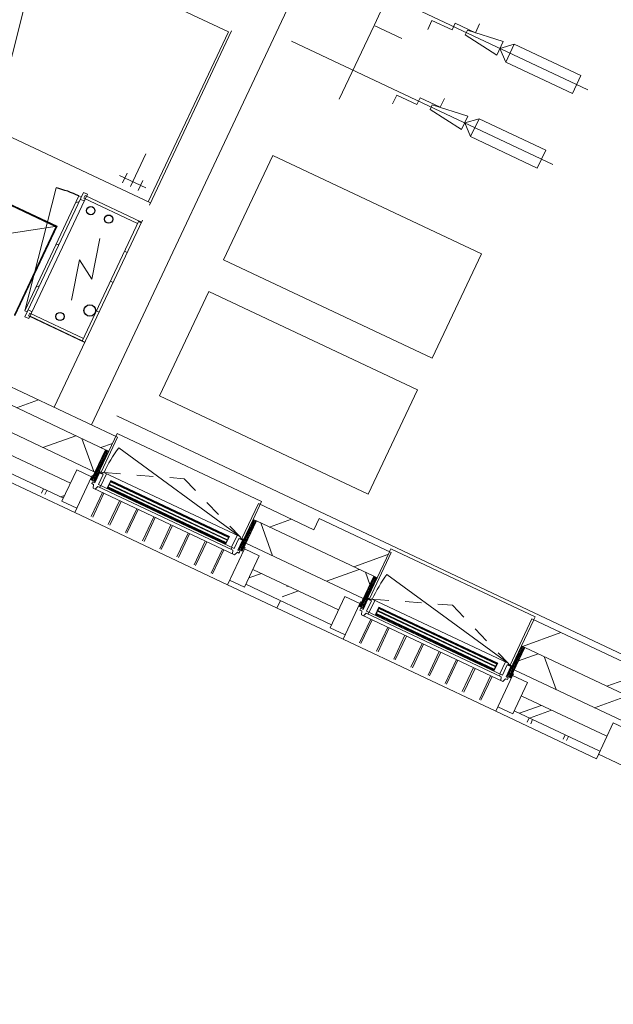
# Model space of a CAD drawing. Header units: metres. Extents: x 136266 to 136452, y 453403 to 453560.
# Tile 42 of 133: x 136409.91 to 136413.51, y 453433.5 to 453439.47. Entities that reach past the tile are written whole.
import ezdxf

# ---------------------------------------------------------------- set-up
doc = ezdxf.new("R2010")
doc.units = ezdxf.units.M
doc.linetypes.add('GS streep 0_60mm', pattern=[1.2, 0.6, -0.6])
for name, color, linetype, lineweight in [('A-DETL-BEBOUWING', 253, 'Continuous', 9), ('A-DETL-GENF', 92, 'Continuous', 5), ('A-DETL-GENF-4', 252, 'Continuous', 9), ('A-DETL-GENF-5', 250, 'Continuous', 9), ('A-FLOR', 192, 'Continuous', 5), ('A-GENM-1', 8, 'Continuous', 5), ('A-GENM-3', 7, 'GS streep 0_60mm', 5)]:
    doc.layers.add(name, color=color, linetype=linetype, lineweight=lineweight)
pattern_1 = [(0, (0, 0), (0, 200), [])]

# ---------------------------------------------------------------- blocks, each defined once
blk = doc.blocks.new('859-DO-0010 29-09-2022')
at = {"layer": 'A-DETL-BEBOUWING'}
h = blk.add_hatch(dxfattribs=at)
h.set_pattern_fill('FP_738', color=256, style=0, pattern_type=2)
h.set_pattern_definition(pattern_1)
h.paths.add_polyline_path([(149831.1057869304, 35395.17044149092), (149831.1057869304, 36201.1704414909), (149813.1057869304, 36201.1704414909), (149813.1057869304, 35395.17044149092)])
h = blk.add_hatch(dxfattribs=at)
h.set_pattern_fill('FP_2285', color=256, angle=90.0000000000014, style=0, pattern_type=2)
h.set_pattern_definition([(45.00000000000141, (-0.000213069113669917, 0.0004414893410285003), (-141.421356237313, 141.421356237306), [])])
h.paths.add_polyline_path([(149420.1057869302, 35413.17044149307), (149436.1057869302, 35413.17044149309), (149436.1057869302, 36183.17044149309), (149420.1057869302, 36183.17044149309), (149420.1057869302, 35936.69988640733)])
h = blk.add_hatch(dxfattribs=at)
h.set_pattern_fill('FP_738', color=256, style=0, pattern_type=2)
h.set_pattern_definition(pattern_1)
h.paths.add_polyline_path([(149463.1057869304, 35395.17044149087), (149813.1057869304, 35395.17044149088), (149813.1057869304, 35413.1704414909), (149463.1057869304, 35413.17044149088)])
h = blk.add_hatch(dxfattribs=at)
h.set_pattern_fill('FP_107', color=256, angle=44.99999999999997, style=0, pattern_type=2)
h.set_pattern_definition([(44.99999999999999, (1199.999805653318, -4.547473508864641e-13), (-282.8427124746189, 282.8427124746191), [])])
h.paths.add_polyline_path([(153798.9705890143, 34860.17044149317), (153798.9705890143, 35035.17044149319), (153012.9705890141, 35035.17044149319), (153012.9705890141, 34860.17044149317), (153763.9705890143, 34860.17044149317)])
h.paths.add_polyline_path([(157420.4705890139, 34860.17044149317), (157420.4705890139, 35035.17044149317), (156612.9705890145, 35035.17044149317), (156612.9705890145, 34860.17044149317), (156731.5839221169, 34860.17044149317)])
h.paths.add_polyline_path([(154857.9705890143, 34860.17044149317), (155643.9705890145, 34860.17044149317), (155643.9705890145, 35035.17044149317), (154857.9705890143, 35035.17044149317)])
h.paths.add_polyline_path([(151686.1367356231, 34860.1704414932), (152043.9705890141, 34860.1704414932), (152043.9705890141, 35035.17044149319), (151572.0790746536, 35035.17044149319), (151572.0790746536, 34860.1704414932)])
h = blk.add_hatch(dxfattribs=at)
h.set_pattern_fill('FP_100', color=256, angle=44.99999999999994, style=0, pattern_type=2)
h.set_pattern_definition([(44.99999999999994, (1199.999805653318, -1.477928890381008e-12), (-282.8427124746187, 282.8427124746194), [])])
h.paths.add_polyline_path([(151572.0790746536, 34860.17044149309), (151572.0790746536, 34960.17044149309), (151212.9705890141, 34960.1704414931), (151212.9705890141, 34860.17044149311), (151234.9705890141, 34860.17044149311)])
h.paths.add_polyline_path([(150221.9705890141, 34860.17044149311), (150243.9705890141, 34860.17044149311), (150243.9705890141, 34960.17044149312), (149457.9705890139, 34960.17044149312), (149457.9705890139, 34860.17044149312), (149523.8022271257, 34860.17044149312)])
h.paths.add_polyline_path([(148082.2458881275, 34860.17044149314), (148398.9705890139, 34860.17044149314), (148398.9705890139, 34960.17044149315), (147612.970589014, 34960.17044149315), (147612.970589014, 34860.17044149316), (147634.9705890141, 34860.17044149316)])
h.paths.add_polyline_path([(146621.9705890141, 34860.17044149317), (146643.9705890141, 34860.17044149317), (146643.9705890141, 34960.17044149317), (145812.9705890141, 34960.17044149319), (145812.9705890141, 34860.1704414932), (145919.9113796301, 34860.1704414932)])
h.paths.add_polyline_path([(144843.9705890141, 34860.1704414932), (144843.9705890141, 34960.1704414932), (144372.0867206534, 34960.1704414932), (144372.0867206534, 34860.1704414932), (144821.9705890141, 34860.1704414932)])
h = blk.add_hatch(dxfattribs=at)
h.set_pattern_fill('FP_712', color=256, angle=45.00000000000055, style=0, pattern_type=2)
h.set_pattern_definition([(45.00000000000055, (147972.0825536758, 34710.17058953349), (-299.9546965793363, 299.9546965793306), []), (135.0000000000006, (147972.0825536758, 34710.17058953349), (-299.9546965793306, -299.9546965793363), [])])
h.paths.add_polyline_path([(151572.0790746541, 34710.1704414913), (151572.0790746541, 34860.1704414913), (151234.9705890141, 34860.17044149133), (151234.9705890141, 34710.17044149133)])
h.paths.add_polyline_path([(150221.9705890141, 34710.17044149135), (150221.9705890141, 34860.17044149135), (149492.9705890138, 34860.17044149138), (149492.9705890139, 34710.17044149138), (149523.8022271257, 34710.17044149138)])
h.paths.add_polyline_path([(148082.2458881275, 34710.17044149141), (148363.9705890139, 34710.17044149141), (148363.9705890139, 34860.17044149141), (147634.9705890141, 34860.17044149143), (147634.9705890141, 34710.17044149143)])
h.paths.add_polyline_path([(146621.9705890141, 34710.17044149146), (146621.9705890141, 34860.17044149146), (145834.9705890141, 34860.17044149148), (145834.9705890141, 34710.17044149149), (145919.9113796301, 34710.17044149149)])
h.paths.add_polyline_path([(144821.9705890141, 34710.17044149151), (144821.9705890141, 34860.17044149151), (144372.0867206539, 34860.17044149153), (144372.0867206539, 34710.17044149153), (144478.3550406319, 34710.17044149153)])
h = blk.add_hatch(dxfattribs=at)
h.set_pattern_fill('FP_418', color=256, angle=90.0000000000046, style=0, pattern_type=2)
h.set_pattern_definition([(270, (150270.7390296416, 34861.69437737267), (50.80000000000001, 4.065810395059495e-12), [50.80000000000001, 0, 0, 0]), (270, (150265.6590296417, 34861.69437737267), (50.80000000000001, 4.065810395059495e-12), [50.80000000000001, 0, 0, 0]), (270, (150260.5790296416, 34861.69437737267), (50.80000000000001, 4.065810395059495e-12), [50.80000000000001, 0, 0, 0]), (270, (150255.4990296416, 34861.69437737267), (50.80000000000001, 4.065810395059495e-12), [50.80000000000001, 0, 0, 0]), (270, (150250.4190296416, 34861.69437737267), (50.80000000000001, 4.065810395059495e-12), [50.80000000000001, 0, 0, 0]), (270, (150245.3390296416, 34861.69437737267), (50.80000000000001, 4.065810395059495e-12), [50.80000000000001, 0, 0, 0]), (270, (150240.2590296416, 34861.69437737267), (50.80000000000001, 4.065810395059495e-12), [50.80000000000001, 0, 0, 0]), (270, (150235.1790296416, 34861.69437737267), (50.80000000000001, 4.065810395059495e-12), [50.80000000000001, 0, 0, 0]), (270, (150230.0990296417, 34861.69437737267), (50.80000000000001, 4.065810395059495e-12), [50.80000000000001, 0, 0, 0]), (270, (150225.0190296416, 34861.69437737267), (50.80000000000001, 4.065810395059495e-12), [50.80000000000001, 0, 0, 0])])
h.paths.add_polyline_path([(150243.9705890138, 34860.17044148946), (150221.9705890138, 34860.17044148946), (150221.9705890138, 34657.17044148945), (150243.9705890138, 34657.17044148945)])
h = blk.add_hatch(dxfattribs=at)
h.set_pattern_fill('FP_690', color=256, style=0, pattern_type=2)
h.set_pattern_definition([(270, (151186.2029999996, 34861.694), (-50.8, -3.110602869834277e-15), [50.8, 0, 0, 0]), (270, (151191.2829999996, 34861.694), (-50.8, -3.110602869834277e-15), [50.8, 0, 0, 0]), (270, (151196.3629999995, 34861.694), (-50.8, -3.110602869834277e-15), [50.8, 0, 0, 0]), (270, (151201.4429999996, 34861.694), (-50.8, -3.110602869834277e-15), [50.8, 0, 0, 0]), (270, (151206.5229999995, 34861.694), (-50.8, -3.110602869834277e-15), [50.8, 0, 0, 0]), (270, (151211.6029999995, 34861.694), (-50.8, -3.110602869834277e-15), [50.8, 0, 0, 0]), (270, (151216.6829999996, 34861.694), (-50.8, -3.110602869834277e-15), [50.8, 0, 0, 0]), (270, (151221.7629999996, 34861.694), (-50.8, -3.110602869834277e-15), [50.8, 0, 0, 0]), (270, (151226.8429999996, 34861.694), (-50.8, -3.110602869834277e-15), [50.8, 0, 0, 0]), (270, (151231.9229999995, 34861.694), (-50.8, -3.110602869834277e-15), [50.8, 0, 0, 0])])
h.paths.add_polyline_path([(151234.9705890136, 34657.17044149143), (151234.9705890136, 34860.17044149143), (151212.9705890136, 34860.17044149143), (151212.9705890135, 34657.17044149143)])
h = blk.add_hatch(dxfattribs=at)
h.set_pattern_fill('FP_721', color=256, angle=45.00000000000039, style=0, pattern_type=2)
h.set_pattern_definition([(45.00000000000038, (155873.4393906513, 34710.17058953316), (-299.9546965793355, 299.9546965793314), []), (135.0000000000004, (155873.4393906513, 34710.17058953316), (-299.9546965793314, -299.9546965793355), [])])
h.paths.add_polyline_path([(157420.4705890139, 34710.17044149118), (157420.4705890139, 34860.17044149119), (156634.9705890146, 34860.1704414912), (156634.9705890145, 34710.1704414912), (156731.5839221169, 34710.1704414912)])
h.paths.add_polyline_path([(155290.0275831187, 34710.17044149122), (155621.9705890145, 34710.17044149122), (155621.9705890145, 34860.17044149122), (154892.9705890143, 34860.17044149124), (154892.9705890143, 34710.17044149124)])
h.paths.add_polyline_path([(153763.9705890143, 34710.17044149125), (153763.9705890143, 34860.17044149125), (153034.9705890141, 34860.17044149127), (153034.9705890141, 34710.17044149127), (153127.6930746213, 34710.17044149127)])
h.paths.add_polyline_path([(152021.9705890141, 34710.17044149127), (152021.9705890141, 34860.17044149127), (151572.0790746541, 34860.17044149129), (151572.0790746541, 34710.17044149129), (151686.1367356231, 34710.17044149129)])
h = blk.add_hatch(dxfattribs=at)
h.set_pattern_fill('FP_418', color=256, angle=90.00000000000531, style=0, pattern_type=2)
h.set_pattern_definition([(270, (152070.7390296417, 34861.69437737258), (50.8, 4.720042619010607e-12), [50.8, 0, 0, 0]), (270, (152065.6590296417, 34861.69437737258), (50.8, 4.720042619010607e-12), [50.8, 0, 0, 0]), (270, (152060.5790296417, 34861.69437737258), (50.8, 4.720042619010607e-12), [50.8, 0, 0, 0]), (270, (152055.4990296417, 34861.69437737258), (50.8, 4.720042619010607e-12), [50.8, 0, 0, 0]), (270, (152050.4190296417, 34861.69437737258), (50.8, 4.720042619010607e-12), [50.8, 0, 0, 0]), (270, (152045.3390296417, 34861.69437737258), (50.8, 4.720042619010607e-12), [50.8, 0, 0, 0]), (270, (152040.2590296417, 34861.69437737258), (50.8, 4.720042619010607e-12), [50.8, 0, 0, 0]), (270, (152035.1790296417, 34861.69437737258), (50.8, 4.720042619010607e-12), [50.8, 0, 0, 0]), (270, (152030.0990296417, 34861.69437737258), (50.8, 4.720042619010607e-12), [50.8, 0, 0, 0]), (270, (152025.0190296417, 34861.69437737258), (50.8, 4.720042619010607e-12), [50.8, 0, 0, 0])])
h.paths.add_polyline_path([(152043.9705890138, 34860.17044148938), (152021.9705890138, 34860.17044148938), (152021.9705890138, 34657.17044148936), (152043.9705890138, 34657.17044148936)])
h = blk.add_hatch(dxfattribs=at)
h.set_pattern_fill('FP_690', color=256, style=0, pattern_type=2)
h.set_pattern_definition([(270, (152986.203, 34861.694), (-50.8, -3.110602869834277e-15), [50.8, 0, 0, 0]), (270, (152991.283, 34861.694), (-50.8, -3.110602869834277e-15), [50.8, 0, 0, 0]), (270, (152996.363, 34861.694), (-50.8, -3.110602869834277e-15), [50.8, 0, 0, 0]), (270, (153001.443, 34861.694), (-50.8, -3.110602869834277e-15), [50.8, 0, 0, 0]), (270, (153006.523, 34861.694), (-50.8, -3.110602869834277e-15), [50.8, 0, 0, 0]), (270, (153011.603, 34861.694), (-50.8, -3.110602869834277e-15), [50.8, 0, 0, 0]), (270, (153016.683, 34861.694), (-50.8, -3.110602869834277e-15), [50.8, 0, 0, 0]), (270, (153021.763, 34861.694), (-50.8, -3.110602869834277e-15), [50.8, 0, 0, 0]), (270, (153026.843, 34861.694), (-50.8, -3.110602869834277e-15), [50.8, 0, 0, 0]), (270, (153031.923, 34861.694), (-50.8, -3.110602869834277e-15), [50.8, 0, 0, 0])])
h.paths.add_polyline_path([(153034.970589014, 34657.17044149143), (153034.970589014, 34860.17044149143), (153012.970589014, 34860.17044149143), (153012.970589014, 34657.17044149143)])
for points in [[(151123.9705890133, 34700.67044149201), (150332.9705890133, 34700.67044149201), (150332.9705890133, 34696.67044149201), (151123.9705890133, 34696.67044149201)], [(152923.9705890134, 34700.67044149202), (152132.9705890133, 34700.67044149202), (152132.9705890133, 34696.67044149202), (152923.9705890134, 34696.67044149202)], [(151123.9705890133, 34681.670441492), (150332.9705890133, 34681.670441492), (150332.9705890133, 34677.670441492), (151123.9705890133, 34677.670441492)], [(151123.9705890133, 34662.670441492), (150332.9705890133, 34662.670441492), (150332.9705890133, 34658.670441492), (151123.9705890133, 34658.670441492)], [(152923.9705890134, 34681.670441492), (152132.9705890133, 34681.670441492), (152132.9705890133, 34677.670441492), (152923.9705890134, 34677.670441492)], [(152923.9705890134, 34662.67044149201), (152132.9705890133, 34662.67044149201), (152132.9705890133, 34658.67044149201), (152923.9705890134, 34658.67044149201)]]:
    blk.add_hatch(color=256, dxfattribs=at).paths.add_polyline_path(points)
h = blk.add_hatch(dxfattribs=at)
h.set_pattern_fill('FP_719', color=256, angle=-90.00000000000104, style=0, pattern_type=2)
h.set_pattern_definition([(44.99999999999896, (-0.000410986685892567, 0.0004414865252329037), (-282.8427124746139, 282.8427124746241), []), (44.99999999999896, (1199.999589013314, 0.0004414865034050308), (-282.8427124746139, 282.8427124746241), [])])
h.paths.add_polyline_path([(150215.9705890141, 34465.17044148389), (150215.9705890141, 34675.17044148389), (150115.9705890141, 34675.1704414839), (150115.9705890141, 34465.17044148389)])
h = blk.add_hatch(dxfattribs=at)
h.set_pattern_fill('FP_720', color=256, angle=-90.00000000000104, style=0, pattern_type=2)
h.set_pattern_definition([(44.99999999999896, (-0.000410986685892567, 0.0004414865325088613), (-282.8427124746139, 282.8427124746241), []), (44.99999999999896, (1199.999589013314, 0.0004414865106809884), (-282.8427124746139, 282.8427124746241), [])])
h.paths.add_polyline_path([(151340.9705890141, 34465.17044148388), (151340.9705890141, 34675.17044148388), (151240.9705890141, 34675.17044148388), (151240.9705890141, 34465.17044148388)])
h = blk.add_hatch(dxfattribs=at)
h.set_pattern_fill('FP_309', color=256, angle=45.00000000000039, style=0, pattern_type=2)
h.set_pattern_definition([(45.00000000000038, (147972.0825536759, 34485.17062597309), (-282.842712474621, 282.8427124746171), []), (45.00000000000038, (149172.083066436, 34485.16991886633), (-282.842712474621, 282.8427124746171), [])])
h.paths.add_polyline_path([(151340.9705890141, 34485.17044148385), (151572.0790746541, 34485.17044148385), (151572.0790746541, 34585.17044148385), (151340.9705890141, 34585.17044148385), (151340.9705890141, 34535.17044148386)])
h.paths.add_polyline_path([(150115.9705890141, 34485.17044148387), (150115.9705890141, 34585.17044148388), (149540.9705890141, 34585.17044148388), (149540.9705890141, 34485.17044148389)])
h.paths.add_polyline_path([(147740.9705890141, 34485.17044148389), (147988.6705890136, 34485.17044148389), (147988.6705890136, 34504.17044148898), (148198.6705890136, 34504.17044148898), (148198.6705890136, 34485.17044148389), (148315.9705890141, 34485.17044148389), (148315.9705890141, 34585.1704414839), (147740.9705890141, 34585.17044148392), (147740.9705890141, 34535.17044148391)])
h.paths.add_polyline_path([(145940.9705890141, 34485.17044148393), (146515.9705890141, 34485.17044148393), (146515.9705890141, 34585.17044148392), (145940.9705890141, 34585.17044148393), (145940.9705890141, 34535.17044148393)])
h.paths.add_polyline_path([(144372.0867206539, 34485.17044148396), (144715.9705890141, 34485.17044148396), (144715.9705890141, 34585.17044148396), (144372.0867206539, 34585.17044148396), (144372.0867206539, 34535.17044148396)])
h = blk.add_hatch(dxfattribs=at)
h.set_pattern_fill('FP_722', color=256, angle=45.00000000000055, style=0, pattern_type=2)
h.set_pattern_definition([(45.00000000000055, (154444.0244466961, 34485.17062597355), (-282.8427124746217, 282.8427124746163), []), (45.00000000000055, (155644.0249594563, 34485.16991886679), (-282.8427124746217, 282.8427124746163), [])])
h.paths.add_polyline_path([(157315.9705890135, 34485.17044148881), (157315.9705890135, 34585.17044148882), (156740.970589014, 34585.17044148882), (156740.970589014, 34485.17044148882)])
h.paths.add_polyline_path([(154940.970589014, 34485.17044148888), (155515.9705890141, 34485.17044148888), (155515.9705890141, 34585.17044148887), (154940.970589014, 34585.17044148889), (154940.970589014, 34535.17044148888)])
h.paths.add_polyline_path([(153715.9705890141, 34485.17044148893), (153715.9705890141, 34585.17044148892), (153140.970589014, 34585.17044148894), (153140.970589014, 34485.17044148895)])
h.paths.add_polyline_path([(151572.0790746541, 34485.17044148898), (151915.9705890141, 34485.17044148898), (151915.9705890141, 34585.17044148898), (151572.0790746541, 34585.170441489), (151572.0790746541, 34535.17044148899)])
for centre, radius in [((149523.1057869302, 36133.17044149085), 25.00000000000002), ((149643.1057869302, 36133.17044149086), 25.00000000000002), ((149775.6057869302, 35583.17044149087), 35.00000000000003), ((149628.1057869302, 35473.17044149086), 25.00000000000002)]:
    blk.add_circle(centre, radius)
blk.add_arc((149420.10578693, 35413.17044149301), 770.0000000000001, 90, 100.9999999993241)
for p, q in [((150081.1057869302, 34960.17044149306), (150081.1057869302, 41882.17044149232)), ((149816.1057869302, 37470.17044149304), (148916.1057869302, 37470.17044149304)), ((149816.1057869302, 36330.17044149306), (149816.1057869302, 37470.17044149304)), ((149831.1057869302, 37485.17044149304), (149831.1057869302, 36315.17044149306)), ((148771.6057869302, 36358.17044149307), (148589.574005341, 37294.64277450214)), ((149678.6057869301, 36367.67044149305), (149678.6057869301, 36587.67044149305)), ((149626.1057869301, 36367.67044149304), (149626.1057869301, 36432.67044149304)), ((149731.1057869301, 36367.67044149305), (149731.1057869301, 36432.67044149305)), ((149591.1057869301, 36400.17044149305), (149766.1057869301, 36400.17044149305)), ((148901.1057869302, 36330.17044149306), (149831.1057869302, 36330.17044149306)), ((149463.10578693, 36215.17044149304), (149436.10578693, 36215.17044149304)), ((149436.10578693, 36215.17044149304), (149436.10578693, 35381.17044149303)), ((149453.10578693, 36183.17044149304), (149453.10578693, 36201.17044149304)), ((149453.10578693, 36201.17044149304), (149831.1057869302, 36201.17044149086)), ((149463.10578693, 35381.17044149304), (149463.10578693, 36215.17044149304)), ((149813.1057869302, 36201.17044149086), (149813.1057869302, 35395.17044149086)), ((149831.1057869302, 36215.17044149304), (149831.1057869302, 34960.17044149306)), ((149420.10578693, 35413.17044149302), (149273.1828604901, 36169.02337274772)), ((149420.10578693, 36183.17044149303), (149420.10578693, 35413.17044149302)), ((149436.10578693, 36183.17044149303), (149420.10578693, 36183.17044149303)), ((149436.10578693, 36169.17044149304), (149463.10578693, 36169.17044149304)), ((149813.1057869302, 36183.17044149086), (149453.10578693, 36183.17044149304)), ((149378.470589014, 35960.17044149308), (148478.470589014, 35960.17044149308)), ((148478.470589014, 35360.17044149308), (149378.470589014, 35960.17044149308)), ((149376.470589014, 35958.17044149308), (148480.470589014, 35958.17044149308)), ((149373.470589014, 35955.17044149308), (148483.470589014, 35955.17044149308)), ((149373.470589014, 35365.17044149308), (149373.470589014, 35955.17044149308)), ((149376.470589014, 35362.17044149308), (149376.470589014, 35958.17044149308)), ((149378.470589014, 35960.17044149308), (149378.470589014, 35360.17044149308)), ((149420.10578693, 35413.17044149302), (149436.10578693, 35413.17044149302)), ((149463.10578693, 35427.17044149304), (149436.10578693, 35427.17044149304)), ((149453.10578693, 35395.17044149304), (149453.10578693, 35413.17044149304)), ((149453.10578693, 35413.17044149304), (149813.1057869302, 35413.17044149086)), ((149436.10578693, 35381.17044149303), (149463.10578693, 35381.17044149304)), ((149831.1057869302, 35395.17044149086), (149453.10578693, 35395.17044149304)), ((152043.9705890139, 35055.17044148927), (153012.9705890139, 35055.17044148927)), ((152043.9705890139, 35055.17044148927), (152043.9705890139, 35037.36431452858)), ((153012.9705890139, 35055.17044148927), (153012.9705890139, 35037.36431452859)), ((152056.4705890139, 35035.17044148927), (151572.0790746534, 35035.17044149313)), ((151572.0790746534, 35035.17044149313), (151572.0790746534, 34960.17044149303)), ((152043.9705890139, 35035.17044148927), (152043.9705890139, 34860.17044148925)), ((152056.4705890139, 34725.17044149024), (152056.4705890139, 35035.17044148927)), ((153798.9705890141, 35035.17044149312), (153000.4705890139, 35035.17044148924)), ((153000.4705890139, 35035.17044148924), (153000.4705890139, 34725.17044149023)), ((153012.9705890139, 34860.17044148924), (153012.9705890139, 35035.17044148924)), ((150256.4705890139, 34960.17044149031), (149457.9705890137, 34960.17044149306)), ((150243.9705890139, 34980.17044148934), (151212.9705890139, 34980.17044148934)), ((150243.9705890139, 34980.17044148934), (150243.9705890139, 34860.17044148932)), ((150256.4705890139, 34725.17044149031), (150256.4705890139, 34960.17044149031)), ((151572.0790746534, 34960.17044149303), (151200.4705890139, 34960.17044149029)), ((151200.4705890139, 34960.17044149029), (151200.4705890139, 34725.17044149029)), ((151212.9705890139, 34860.17044148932), (151212.9705890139, 34980.17044148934)), ((150221.9705890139, 34860.1704414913), (149457.9705890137, 34860.17044149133)), ((151234.9705890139, 34860.17044149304), (152021.9705890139, 34860.17044149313)), ((155621.9705890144, 34860.17044149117), (153034.9705890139, 34860.17044149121)), ((149457.9705890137, 34710.17044149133), (150221.9705890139, 34710.1704414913)), ((150243.9705890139, 34725.17044149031), (150256.4705890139, 34725.17044149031)), ((150267.9705890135, 34720.67044148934), (150244.5803966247, 34720.67044148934)), ((150267.9705890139, 34725.67044148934), (150256.4705890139, 34725.67044148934)), ((151200.4705890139, 34725.67044148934), (151188.970589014, 34725.67044148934)), ((151212.9705890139, 34720.67044148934), (151188.9705890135, 34720.67044148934)), ((151200.4705890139, 34725.17044149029), (151212.9705890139, 34725.17044149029)), ((151234.9705890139, 34710.17044149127), (152021.9705890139, 34710.17044149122)), ((152043.9705890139, 34725.17044149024), (152056.4705890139, 34725.17044149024)), ((152067.9705890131, 34720.67044148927), (152043.9705890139, 34720.67044148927)), ((152067.9705890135, 34725.67044148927), (152056.4705890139, 34725.67044148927)), ((153000.4705890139, 34725.67044148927), (152988.9705890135, 34725.67044148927)), ((153012.9705890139, 34720.67044148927), (152988.9705890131, 34720.67044148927)), ((153000.4705890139, 34725.17044149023), (153012.9705890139, 34725.17044149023)), ((153034.9705890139, 34710.17044149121), (153798.9705890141, 34710.17044149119)), ((150215.9705890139, 34675.17044148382), (150115.9705890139, 34675.17044148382)), ((150115.9705890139, 34675.17044148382), (150115.9705890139, 34465.17044148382)), ((150215.9705890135, 34675.18796608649), (150215.9705890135, 34685.15887580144)), ((150215.9705890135, 34685.15887580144), (150221.9705890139, 34685.15887580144)), ((150215.9705890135, 34435.17044149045), (150215.9705890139, 34675.17044148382)), ((150244.5803966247, 34657.17044149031), (150248.9705890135, 34657.17044149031)), ((151207.9705890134, 34657.17044149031), (151212.9705890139, 34657.17044149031)), ((151234.9705890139, 34685.15887580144), (151240.9705890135, 34685.15887580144)), ((151240.9705890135, 34685.15887580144), (151240.9705890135, 34675.18796608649)), ((151340.9705890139, 34675.17044148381), (151240.9705890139, 34675.17044148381)), ((151240.9705890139, 34675.17044148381), (151240.9705890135, 34435.17044149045)), ((151340.9705890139, 34465.17044148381), (151340.9705890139, 34675.17044148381)), ((152015.9705890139, 34675.17044148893), (151915.9705890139, 34675.17044148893)), ((151915.9705890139, 34675.17044148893), (151915.9705890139, 34465.17044148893)), ((152015.9705890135, 34675.18796608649), (152015.9705890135, 34685.15887580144)), ((152015.9705890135, 34685.15887580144), (152021.9705890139, 34685.15887580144)), ((152015.9705890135, 34435.17044149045), (152015.9705890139, 34675.17044148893)), ((152043.9705890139, 34657.17044149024), (152048.9705890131, 34657.17044149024)), ((153007.970589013, 34657.17044149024), (153012.9705890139, 34657.17044149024)), ((153034.9705890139, 34685.15887580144), (153040.9705890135, 34685.15887580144)), ((153040.9705890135, 34685.15887580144), (153040.9705890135, 34675.18796608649)), ((153140.9705890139, 34675.1704414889), (153040.9705890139, 34675.1704414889)), ((153040.9705890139, 34675.1704414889), (153040.9705890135, 34435.17044149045)), ((153140.9705890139, 34465.1704414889), (153140.9705890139, 34675.1704414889)), ((153815.9705890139, 34675.17044148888), (153715.9705890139, 34675.17044148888)), ((153715.9705890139, 34675.17044148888), (153715.970589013, 34435.22210647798)), ((150115.9705890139, 34585.17044148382), (149540.9705890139, 34585.17044148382)), ((150315.9705890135, 34616.67044149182), (150315.9705890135, 34457.08463414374)), ((150325.9705890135, 34616.67044149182), (150325.9705890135, 34457.08463414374)), ((150430.9705890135, 34616.67044149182), (150430.9705890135, 34457.08463414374)), ((150440.9705890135, 34616.67044149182), (150440.9705890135, 34457.08463414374)), ((150545.9705890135, 34616.67044149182), (150545.9705890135, 34457.08463414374)), ((150555.9705890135, 34616.67044149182), (150555.9705890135, 34457.08463414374)), ((150660.9705890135, 34616.67044149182), (150660.9705890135, 34457.08463414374)), ((150670.9705890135, 34616.67044149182), (150670.9705890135, 34457.08463414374)), ((150775.9705890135, 34616.67044149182), (150775.9705890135, 34457.08463414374)), ((150785.9705890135, 34616.67044149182), (150785.9705890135, 34457.08463414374)), ((150890.9705890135, 34616.67044149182), (150890.9705890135, 34457.08463414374)), ((150900.9705890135, 34616.67044149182), (150900.9705890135, 34457.08463414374)), ((151005.9705890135, 34616.67044149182), (151005.9705890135, 34457.08463414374)), ((151015.9705890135, 34616.67044149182), (151015.9705890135, 34457.08463414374)), ((151120.9705890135, 34616.67044149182), (151120.9705890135, 34457.08463414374)), ((151130.9705890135, 34616.67044149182), (151130.9705890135, 34457.08463414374)), ((151915.9705890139, 34585.17044148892), (151340.9705890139, 34585.1704414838)), ((152115.9705890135, 34616.67044149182), (152115.9705890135, 34457.08463414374)), ((152125.9705890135, 34616.67044149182), (152125.9705890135, 34457.08463414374)), ((152230.9705890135, 34616.67044149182), (152230.9705890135, 34457.08463414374)), ((152240.9705890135, 34616.67044149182), (152240.9705890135, 34457.08463414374)), ((152345.9705890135, 34616.67044149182), (152345.9705890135, 34457.08463414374)), ((152355.9705890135, 34616.67044149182), (152355.9705890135, 34457.08463414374)), ((152460.9705890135, 34616.67044149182), (152460.9705890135, 34457.08463414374)), ((152470.9705890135, 34616.67044149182), (152470.9705890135, 34457.08463414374)), ((152575.9705890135, 34616.67044149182), (152575.9705890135, 34457.08463414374)), ((152585.9705890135, 34616.67044149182), (152585.9705890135, 34457.08463414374)), ((152690.9705890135, 34616.67044149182), (152690.9705890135, 34457.08463414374)), ((152700.9705890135, 34616.67044149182), (152700.9705890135, 34457.08463414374)), ((152805.9705890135, 34616.67044149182), (152805.9705890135, 34457.08463414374)), ((152815.9705890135, 34616.67044149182), (152815.9705890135, 34457.08463414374)), ((152920.9705890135, 34616.67044149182), (152920.9705890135, 34457.08463414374)), ((152930.9705890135, 34616.67044149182), (152930.9705890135, 34457.08463414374)), ((153715.9705890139, 34585.17044148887), (153140.9705890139, 34585.17044148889)), ((149540.9705890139, 34485.17044148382), (150115.9705890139, 34485.17044148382)), ((149983.4705890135, 34485.17044148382), (149983.4705890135, 34457.13629913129)), ((150005.9705890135, 34485.17044148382), (150005.9705890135, 34457.13629913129)), ((150115.9705890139, 34465.17044148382), (150215.9705890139, 34465.17044148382)), ((151240.9705890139, 34465.17044148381), (151340.9705890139, 34465.17044148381)), ((151340.9705890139, 34485.1704414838), (151915.9705890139, 34485.17044148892)), ((151572.3705890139, 34435.2221064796), (151572.3705890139, 34485.17044149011)), ((151915.9705890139, 34465.17044148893), (152015.9705890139, 34465.17044148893)), ((153040.9705890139, 34465.1704414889), (153140.9705890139, 34465.1704414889)), ((153140.9705890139, 34485.17044148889), (153715.9705890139, 34485.17044148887)), ((153242.220589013, 34485.1704414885), (153242.220589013, 34457.13629913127)), ((153264.720589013, 34485.1704414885), (153264.720589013, 34457.13629913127)), ((153483.470589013, 34485.1704414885), (153483.470589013, 34457.13629913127)), ((153505.970589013, 34485.1704414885), (153505.970589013, 34457.13629913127)), ((153715.9705890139, 34465.17044148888), (154940.9705890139, 34465.17044148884)), ((149540.9705890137, 34435.21054078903), (150215.9705890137, 34435.21054078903)), ((150215.9705890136, 34435.15887580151), (151240.9705890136, 34435.15887580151)), ((151240.9705890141, 34435.21054079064), (152015.9705890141, 34435.21054079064)), ((152015.9705890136, 34435.15887580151), (153040.9705890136, 34435.15887580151)), ((153040.9705890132, 34435.21054078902), (153715.9705890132, 34435.21054078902))]:
    blk.add_line(p, q, dxfattribs=at)
at = {"layer": 'A-DETL-GENF'}
for p, q in [((150599.5282240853, 37887.1065533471), (150599.4597079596, 38382.17047022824)), ((151174.4981080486, 38104.75005204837), (151174.489804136, 38164.75005147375)), ((151039.4981093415, 38104.731368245), (151174.4981080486, 38104.75005204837)), ((151039.504337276, 38059.73136867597), (151039.4981093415, 38104.731368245)), ((151124.4991465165, 38097.24313219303), (151349.4949924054, 38127.274271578)), ((151349.4949924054, 38127.274271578), (151349.5074482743, 38037.27427243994)), ((151349.5012203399, 38082.27427200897), (151416.9929157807, 38142.28361333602)), ((151416.9929157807, 38142.28361333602), (151864.492911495, 38142.34554668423)), ((151417.009523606, 38022.28361448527), (151416.9929157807, 38142.28361333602)), ((151864.492911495, 38142.34554668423), (151864.5095193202, 38022.34554783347)), ((151939.5012146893, 38082.35592714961), (150187.0012314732, 38082.11338370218)), ((150904.5043385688, 38059.7126848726), (151039.504337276, 38059.73136867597)), ((150904.5126424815, 37999.71268544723), (150904.5043385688, 38059.7126848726)), ((151124.5032984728, 38067.24313248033), (151124.4991465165, 38097.24313219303)), ((151349.5074482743, 38037.27427243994), (151124.5032984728, 38067.24313248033)), ((151417.009523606, 38022.28361448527), (151349.5012203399, 38082.27427200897)), ((151864.5095193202, 38022.34554783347), (151417.009523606, 38022.28361448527)), ((150599.4597079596, 37882.17047022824), (150786.9597061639, 37882.19641995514)), ((150599.5282240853, 37387.1065533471), (150599.4597079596, 37882.17047022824)), ((151124.4991465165, 37597.24313219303), (151349.4949924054, 37627.274271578)), ((151174.4981080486, 37604.75005204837), (151174.489804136, 37664.75005147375)), ((151349.4949924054, 37627.274271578), (151349.5074482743, 37537.27427243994)), ((151349.5012203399, 37582.27427200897), (151416.9929157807, 37642.28361333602)), ((151416.9929157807, 37642.28361333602), (151864.492911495, 37642.34554668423)), ((151417.009523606, 37522.28361448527), (151416.9929157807, 37642.28361333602)), ((151864.492911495, 37642.34554668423), (151864.5095193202, 37522.34554783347)), ((151939.5012146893, 37582.35592714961), (150187.0012314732, 37582.11338370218)), ((151039.4981093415, 37604.731368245), (151174.4981080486, 37604.75005204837)), ((151039.504337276, 37559.73136867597), (151039.4981093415, 37604.731368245)), ((151124.5032984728, 37567.24313248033), (151124.4991465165, 37597.24313219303)), ((151349.5074482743, 37537.27427243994), (151124.5032984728, 37567.24313248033)), ((151417.009523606, 37522.28361448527), (151349.5012203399, 37582.27427200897)), ((150904.5043385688, 37559.7126848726), (151039.504337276, 37559.73136867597)), ((150904.5126424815, 37499.71268544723), (150904.5043385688, 37559.7126848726)), ((151864.5095193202, 37522.34554783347), (151417.009523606, 37522.28361448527)), ((149706.4702525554, 35761.07410979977), (149645.9888192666, 36003.65188926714)), ((149706.4702525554, 35761.07410979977), (149587.7394025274, 35835.26537910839)), ((149648.2208358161, 35592.687599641), (149587.7394025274, 35835.26537910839))]:
    blk.add_line(p, q, dxfattribs=at)
at = {"layer": 'A-DETL-GENF-4'}
for p, q in [((150243.9705890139, 34860.17044148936), (150221.9705890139, 34860.17044148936)), ((150221.9705890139, 34860.17044148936), (150221.9705890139, 34657.17044148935)), ((150243.9705890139, 34657.17044148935), (150243.9705890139, 34860.17044148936)), ((151212.9705890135, 34860.1704414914), (151234.9705890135, 34860.1704414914)), ((151212.9705890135, 34657.1704414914), (151212.9705890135, 34860.1704414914)), ((151234.9705890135, 34860.1704414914), (151234.9705890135, 34657.1704414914)), ((152043.9705890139, 34860.17044148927), (152021.9705890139, 34860.17044148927)), ((152021.9705890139, 34860.17044148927), (152021.9705890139, 34657.17044148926)), ((152043.9705890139, 34657.17044148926), (152043.9705890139, 34860.17044148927)), ((153012.9705890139, 34860.1704414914), (153034.9705890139, 34860.1704414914)), ((153012.9705890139, 34657.1704414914), (153012.9705890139, 34860.1704414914)), ((153034.9705890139, 34860.1704414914), (153034.9705890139, 34657.1704414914)), ((150221.9705890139, 34657.17044148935), (150243.9705890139, 34657.17044148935)), ((151234.9705890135, 34657.1704414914), (151212.9705890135, 34657.1704414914)), ((152021.9705890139, 34657.17044148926), (152043.9705890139, 34657.17044148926)), ((153034.9705890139, 34657.1704414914), (153012.9705890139, 34657.1704414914))]:
    blk.add_line(p, q, dxfattribs=at)
at = {"layer": 'A-DETL-GENF-5'}
for p, q in [((150379.8663169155, 36907.30975451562), (151779.8663169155, 36907.30975451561)), ((150379.8663169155, 36207.30975451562), (150379.8663169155, 36907.30975451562)), ((151779.8663169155, 36907.30975451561), (151779.8663169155, 36207.30975451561)), ((151779.8663169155, 36207.30975451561), (150379.8663169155, 36207.30975451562)), ((150379.8663169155, 35995.89880405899), (151779.8663169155, 35995.89880405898)), ((150379.8663169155, 35295.89880405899), (150379.8663169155, 35995.89880405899)), ((151779.8663169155, 35995.89880405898), (151779.8663169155, 35295.89880405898)), ((151779.8663169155, 35295.89880405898), (150379.8663169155, 35295.89880405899))]:
    blk.add_line(p, q, dxfattribs=at)
at = {"layer": 'A-FLOR'}
for p, q in [((148478.470589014, 35960.17044149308), (149378.470589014, 35960.17044149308)), ((149378.470589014, 35960.17044149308), (149378.470589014, 35360.17044149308)), ((150196.1057869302, 35074.17044149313), (156948.4705890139, 35074.17044149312))]:
    blk.add_line(p, q, dxfattribs=at)
at = {"layer": 'A-GENM-1'}
for p, q in [((151183.9705890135, 34730.6704414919), (150289.7082248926, 34904.49743627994)), ((152983.9705890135, 34730.6704414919), (152089.7082248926, 34904.49743627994)), ((150272.9705890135, 34718.6704414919), (150248.9705890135, 34718.6704414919)), ((150248.9705890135, 34718.6704414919), (150248.9705890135, 34650.6704414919)), ((151188.9705890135, 34730.6704414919), (150267.9705890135, 34730.6704414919)), ((150267.9705890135, 34730.6704414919), (150267.9705890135, 34718.6704414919)), ((150272.9705890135, 34650.6704414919), (150272.9705890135, 34718.6704414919)), ((150290.4705890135, 34650.6704414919), (150290.4705890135, 34730.6704414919)), ((150329.9705890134, 34654.67044149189), (150329.9705890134, 34704.67044149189)), ((150329.9705890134, 34704.67044149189), (151126.9705890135, 34704.67044149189)), ((150329.9705890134, 34704.67044149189), (150332.9705890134, 34654.67044149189)), ((150329.9705890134, 34654.67044149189), (150332.9705890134, 34704.67044149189)), ((150332.9705890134, 34704.67044149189), (150332.9705890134, 34654.67044149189)), ((150332.9705890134, 34700.67044149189), (151123.9705890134, 34700.67044149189)), ((150332.9705890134, 34696.67044149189), (151123.9705890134, 34696.67044149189)), ((151123.9705890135, 34704.67044149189), (151123.9705890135, 34654.67044149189)), ((151123.9705890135, 34704.67044149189), (151126.9705890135, 34654.67044149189)), ((151123.9705890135, 34654.67044149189), (151126.9705890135, 34704.67044149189)), ((151126.9705890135, 34654.67044149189), (151126.9705890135, 34704.67044149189)), ((151166.4705890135, 34730.6704414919), (151166.4705890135, 34650.6704414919)), ((151207.9705890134, 34718.6704414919), (151183.9705890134, 34718.6704414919)), ((151183.9705890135, 34650.6704414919), (151183.9705890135, 34718.6704414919)), ((151188.9705890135, 34718.6704414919), (151188.9705890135, 34730.6704414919)), ((151207.9705890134, 34650.6704414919), (151207.9705890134, 34718.6704414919)), ((152072.9705890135, 34718.67044149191), (152048.9705890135, 34718.67044149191)), ((152048.9705890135, 34718.67044149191), (152048.9705890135, 34650.67044149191)), ((152988.9705890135, 34730.6704414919), (152067.9705890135, 34730.6704414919)), ((152067.9705890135, 34730.6704414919), (152067.9705890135, 34718.6704414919)), ((152072.9705890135, 34650.67044149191), (152072.9705890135, 34718.67044149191)), ((152090.4705890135, 34730.6704414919), (152090.4705890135, 34650.6704414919)), ((152129.9705890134, 34654.6704414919), (152129.9705890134, 34704.67044149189)), ((152129.9705890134, 34704.67044149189), (152926.9705890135, 34704.6704414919)), ((152129.9705890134, 34704.67044149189), (152132.9705890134, 34654.6704414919)), ((152129.9705890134, 34654.6704414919), (152132.9705890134, 34704.67044149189)), ((152132.9705890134, 34704.67044149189), (152132.9705890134, 34654.6704414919)), ((152923.9705890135, 34700.6704414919), (152132.9705890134, 34700.6704414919)), ((152132.9705890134, 34696.6704414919), (152923.9705890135, 34696.6704414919)), ((152923.9705890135, 34704.6704414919), (152923.9705890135, 34654.6704414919)), ((152923.9705890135, 34704.6704414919), (152926.9705890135, 34654.6704414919)), ((152923.9705890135, 34654.6704414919), (152926.9705890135, 34704.6704414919)), ((152926.9705890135, 34654.6704414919), (152926.9705890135, 34704.6704414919)), ((152966.4705890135, 34650.6704414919), (152966.4705890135, 34730.6704414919)), ((153007.9705890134, 34718.67044149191), (152983.9705890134, 34718.67044149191)), ((152983.9705890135, 34650.6704414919), (152983.9705890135, 34718.6704414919)), ((152988.9705890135, 34718.6704414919), (152988.9705890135, 34730.6704414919)), ((153007.9705890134, 34650.67044149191), (153007.9705890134, 34718.67044149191)), ((150248.9705890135, 34650.6704414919), (150233.9705890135, 34650.6704414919)), ((150233.9705890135, 34650.6704414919), (150233.9705890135, 34638.6704414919)), ((150233.9705890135, 34638.6704414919), (150245.9705890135, 34638.6704414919)), ((150245.9705890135, 34638.6704414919), (150253.9705890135, 34616.67044149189)), ((150267.9705890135, 34616.67044149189), (150275.9705890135, 34638.6704414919)), ((150272.9705890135, 34650.6704414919), (151183.9705890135, 34650.6704414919)), ((150275.9705890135, 34638.6704414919), (151180.9705890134, 34638.6704414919)), ((150287.9705890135, 34638.6704414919), (150287.9705890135, 34650.6704414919)), ((151126.9705890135, 34654.67044149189), (150329.9705890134, 34654.67044149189)), ((151123.9705890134, 34681.67044149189), (150332.9705890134, 34681.67044149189)), ((150332.9705890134, 34677.67044149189), (151123.9705890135, 34677.67044149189)), ((151123.9705890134, 34662.67044149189), (150332.9705890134, 34662.67044149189)), ((150332.9705890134, 34658.67044149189), (151123.9705890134, 34658.67044149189)), ((151168.9705890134, 34650.6704414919), (151168.9705890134, 34638.6704414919)), ((151180.9705890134, 34638.6704414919), (151188.9705890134, 34616.67044149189)), ((151202.9705890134, 34616.67044149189), (151210.9705890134, 34638.6704414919)), ((151222.9705890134, 34650.6704414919), (151207.9705890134, 34650.6704414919)), ((151210.9705890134, 34638.6704414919), (151222.9705890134, 34638.6704414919)), ((151222.9705890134, 34638.6704414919), (151222.9705890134, 34650.6704414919)), ((152048.9705890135, 34650.67044149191), (152033.9705890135, 34650.67044149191)), ((152033.9705890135, 34650.67044149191), (152033.9705890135, 34638.67044149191)), ((152033.9705890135, 34638.67044149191), (152045.9705890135, 34638.67044149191)), ((152045.9705890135, 34638.67044149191), (152053.9705890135, 34616.6704414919)), ((152067.9705890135, 34616.6704414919), (152075.9705890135, 34638.67044149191)), ((152072.9705890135, 34650.6704414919), (152983.9705890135, 34650.6704414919)), ((152075.9705890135, 34638.67044149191), (152980.9705890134, 34638.67044149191)), ((152087.9705890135, 34638.67044149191), (152087.9705890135, 34650.67044149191)), ((152926.9705890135, 34654.6704414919), (152129.9705890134, 34654.6704414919)), ((152923.9705890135, 34681.6704414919), (152132.9705890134, 34681.6704414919)), ((152132.9705890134, 34677.6704414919), (152923.9705890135, 34677.6704414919)), ((152923.9705890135, 34662.6704414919), (152132.9705890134, 34662.6704414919)), ((152923.9705890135, 34658.6704414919), (152132.9705890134, 34658.6704414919)), ((152968.9705890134, 34650.67044149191), (152968.9705890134, 34638.67044149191)), ((152980.9705890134, 34638.67044149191), (152988.9705890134, 34616.6704414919)), ((153002.9705890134, 34616.6704414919), (153010.9705890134, 34638.67044149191)), ((153022.9705890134, 34650.67044149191), (153007.9705890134, 34650.67044149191)), ((153010.9705890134, 34638.67044149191), (153022.9705890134, 34638.67044149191)), ((153022.9705890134, 34638.67044149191), (153022.9705890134, 34650.67044149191)), ((150253.9705890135, 34616.67044149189), (151202.9705890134, 34616.67044149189)), ((152053.9705890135, 34616.6704414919), (153002.9705890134, 34616.6704414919))]:
    blk.add_line(p, q, dxfattribs=at)
for centre in [(151183.9705890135, 34730.6704414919), (152983.9705890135, 34730.6704414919)]:
    blk.add_arc(centre, 911.0000000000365, 168.9999999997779, 180, dxfattribs=at)
at = {"layer": 'A-GENM-3'}
for p, q in [((150272.9705890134, 34730.6704414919), (150728.4705890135, 34904.49743627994)), ((150728.4705890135, 34904.49743627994), (151183.9705890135, 34730.6704414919)), ((152072.9705890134, 34730.6704414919), (152528.4705890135, 34904.49743627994)), ((152528.4705890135, 34904.49743627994), (152983.9705890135, 34730.6704414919))]:
    blk.add_line(p, q, dxfattribs=at)

msp = doc.modelspace()

# ---------------------------------------------------------------- block references
at = {"xscale": 0.001, "yscale": 0.001, "zscale": 0.001, "rotation": 334.7650131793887}
msp.add_blockref('859-DO-0010 29-09-2022', (136259.6791283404, 453469.3710543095), dxfattribs=at)

doc.saveas('drawing.dxf')
